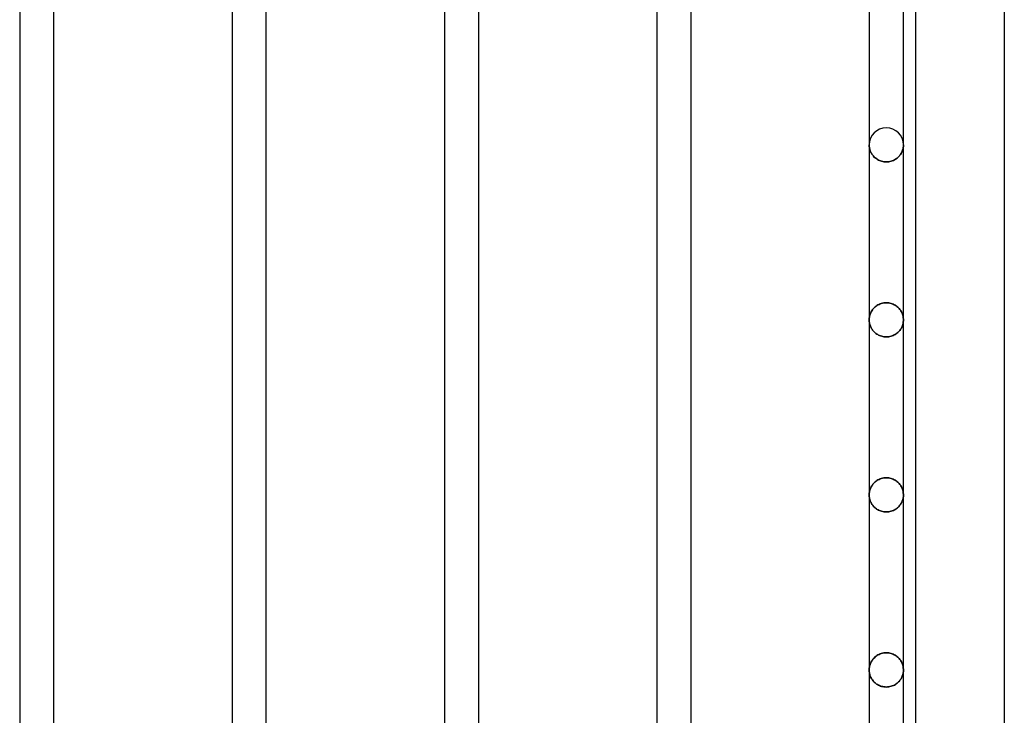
# Model space of a CAD drawing. Header units: millimetres. Extents: x -102 to 110, y -250 to 250.
# Tile 6 of 23: x 13 to 80, y -128 to -81. Entities that reach past the tile are written whole.
import ezdxf

# ---------------------------------------------------------------- set-up
doc = ezdxf.new("R2010")
doc.units = ezdxf.units.MM
doc.layers.add('HIDDEN', color=7, linetype='Continuous')
doc.layers.add('THICK', color=7, linetype='Continuous')

msp = doc.modelspace()

# ---------------------------------------------------------------- linework, layer by layer
at = {"layer": 'HIDDEN'}
for p, q in [((70.841, -89.658), (70.84, -89.6)), ((70.84, -89.6), (70.841, -89.658)), ((70.846, -89.716), (70.841, -89.658)), ((70.841, -89.658), (70.846, -89.716)), ((70.853, -89.774), (70.846, -89.716)), ((70.846, -89.716), (70.853, -89.774)), ((70.863, -89.832), (70.853, -89.774)), ((70.853, -89.774), (70.863, -89.832)), ((70.877, -89.889), (70.863, -89.832)), ((70.863, -89.832), (70.877, -89.889)), ((70.893, -89.946), (70.877, -89.889)), ((70.877, -89.889), (70.893, -89.946)), ((70.913, -90.003), (70.893, -89.946)), ((70.893, -89.946), (70.913, -90.003)), ((70.935, -90.059), (70.913, -90.003)), ((70.913, -90.003), (70.935, -90.059)), ((70.961, -90.114), (70.935, -90.059)), ((70.935, -90.059), (70.961, -90.114)), ((70.99, -90.168), (70.961, -90.114)), ((70.961, -90.114), (70.99, -90.168)), ((73.03, -90.133), (73.057, -90.076)), ((73.057, -90.076), (73.03, -90.133)), ((73.057, -90.076), (73.082, -90.018)), ((73.082, -90.018), (73.057, -90.076)), ((73.082, -90.018), (73.103, -89.959)), ((73.103, -89.959), (73.082, -90.018)), ((73.103, -89.959), (73.12, -89.9)), ((73.12, -89.9), (73.103, -89.959)), ((73.12, -89.9), (73.135, -89.841)), ((73.135, -89.841), (73.12, -89.9)), ((73.135, -89.841), (73.146, -89.781)), ((73.146, -89.781), (73.135, -89.841)), ((73.146, -89.781), (73.154, -89.721)), ((73.154, -89.721), (73.146, -89.781)), ((73.154, -89.721), (73.158, -89.66)), ((73.158, -89.66), (73.154, -89.721)), ((73.158, -89.66), (73.16, -89.6)), ((73.16, -89.6), (73.158, -89.66)), ((71.022, -90.222), (70.99, -90.168)), ((70.99, -90.168), (71.022, -90.222)), ((71.058, -90.274), (71.022, -90.222)), ((71.022, -90.222), (71.058, -90.274)), ((71.097, -90.325), (71.058, -90.274)), ((71.058, -90.274), (71.097, -90.325)), ((71.139, -90.374), (71.097, -90.325)), ((71.097, -90.325), (71.139, -90.374)), ((71.185, -90.422), (71.139, -90.374)), ((71.139, -90.374), (71.185, -90.422)), ((71.235, -90.468), (71.185, -90.422)), ((71.185, -90.422), (71.235, -90.468)), ((71.288, -90.511), (71.235, -90.468)), ((71.235, -90.468), (71.288, -90.511)), ((71.346, -90.553), (71.288, -90.511)), ((71.288, -90.511), (71.346, -90.553)), ((71.406, -90.591), (71.346, -90.553)), ((71.346, -90.553), (71.406, -90.591)), ((71.471, -90.626), (71.406, -90.591)), ((71.406, -90.591), (71.471, -90.626)), ((71.538, -90.658), (71.471, -90.626)), ((71.471, -90.626), (71.538, -90.658)), ((71.61, -90.686), (71.538, -90.658)), ((71.538, -90.658), (71.61, -90.686)), ((71.684, -90.709), (71.61, -90.686)), ((71.61, -90.686), (71.684, -90.709)), ((71.761, -90.728), (71.684, -90.709)), ((71.684, -90.709), (71.761, -90.728)), ((71.839, -90.742), (71.761, -90.728)), ((71.761, -90.728), (71.839, -90.742)), ((71.919, -90.75), (71.839, -90.742)), ((71.839, -90.742), (71.919, -90.75)), ((72, -90.753), (71.919, -90.75)), ((71.919, -90.75), (72, -90.753)), ((72, -90.753), (72.084, -90.75)), ((72.084, -90.75), (72, -90.753)), ((72.084, -90.75), (72.167, -90.741)), ((72.167, -90.741), (72.084, -90.75)), ((72.167, -90.741), (72.248, -90.726)), ((72.248, -90.726), (72.167, -90.741)), ((72.248, -90.726), (72.328, -90.706)), ((72.328, -90.706), (72.248, -90.726)), ((72.328, -90.706), (72.404, -90.681)), ((72.404, -90.681), (72.328, -90.706)), ((72.404, -90.681), (72.477, -90.651)), ((72.477, -90.651), (72.404, -90.681)), ((72.477, -90.651), (72.547, -90.617)), ((72.547, -90.617), (72.477, -90.651)), ((72.547, -90.617), (72.613, -90.58)), ((72.613, -90.58), (72.547, -90.617)), ((72.613, -90.58), (72.675, -90.539)), ((72.675, -90.539), (72.613, -90.58)), ((72.675, -90.539), (72.733, -90.495)), ((72.733, -90.495), (72.675, -90.539)), ((72.733, -90.495), (72.787, -90.449)), ((72.787, -90.449), (72.733, -90.495)), ((72.787, -90.449), (72.837, -90.4)), ((72.837, -90.4), (72.787, -90.449)), ((72.837, -90.4), (72.883, -90.35)), ((72.883, -90.35), (72.837, -90.4)), ((72.883, -90.35), (72.925, -90.297)), ((72.925, -90.297), (72.883, -90.35)), ((72.925, -90.297), (72.963, -90.244)), ((72.963, -90.244), (72.925, -90.297)), ((72.963, -90.244), (72.998, -90.189)), ((72.998, -90.189), (72.963, -90.244)), ((72.998, -90.189), (73.03, -90.133)), ((73.03, -90.133), (72.998, -90.189)), ((71.053, -100.794), (71.015, -100.852)), ((71.015, -100.852), (71.053, -100.794)), ((71.095, -100.738), (71.053, -100.794)), ((71.053, -100.794), (71.095, -100.738)), ((71.141, -100.684), (71.095, -100.738)), ((71.095, -100.738), (71.141, -100.684)), ((71.191, -100.632), (71.141, -100.684)), ((71.141, -100.684), (71.191, -100.632)), ((71.245, -100.582), (71.191, -100.632)), ((71.191, -100.632), (71.245, -100.582)), ((71.303, -100.535), (71.245, -100.582)), ((71.245, -100.582), (71.303, -100.535)), ((71.366, -100.491), (71.303, -100.535)), ((71.303, -100.535), (71.366, -100.491)), ((71.433, -100.45), (71.366, -100.491)), ((71.366, -100.491), (71.433, -100.45)), ((71.504, -100.412), (71.433, -100.45)), ((71.433, -100.45), (71.504, -100.412)), ((71.579, -100.38), (71.504, -100.412)), ((71.504, -100.412), (71.579, -100.38)), ((71.658, -100.352), (71.579, -100.38)), ((71.579, -100.38), (71.658, -100.352)), ((71.74, -100.33), (71.658, -100.352)), ((71.658, -100.352), (71.74, -100.33)), ((71.825, -100.313), (71.74, -100.33)), ((71.74, -100.33), (71.825, -100.313)), ((71.912, -100.303), (71.825, -100.313)), ((71.825, -100.313), (71.912, -100.303)), ((72, -100.3), (71.912, -100.303)), ((71.912, -100.303), (72, -100.3)), ((72.083, -100.303), (72, -100.3)), ((72, -100.3), (72.083, -100.303)), ((72.165, -100.312), (72.083, -100.303)), ((72.083, -100.303), (72.165, -100.312)), ((72.245, -100.326), (72.165, -100.312)), ((72.165, -100.312), (72.245, -100.326)), ((72.323, -100.346), (72.245, -100.326)), ((72.245, -100.326), (72.323, -100.346)), ((72.399, -100.371), (72.323, -100.346)), ((72.323, -100.346), (72.399, -100.371)), ((72.471, -100.401), (72.399, -100.371)), ((72.399, -100.371), (72.471, -100.401)), ((72.539, -100.434), (72.471, -100.401)), ((72.471, -100.401), (72.539, -100.434)), ((72.604, -100.471), (72.539, -100.434)), ((72.539, -100.434), (72.604, -100.471)), ((72.665, -100.512), (72.604, -100.471)), ((72.604, -100.471), (72.665, -100.512)), ((72.722, -100.555), (72.665, -100.512)), ((72.665, -100.512), (72.722, -100.555)), ((72.776, -100.6), (72.722, -100.555)), ((72.722, -100.555), (72.776, -100.6)), ((72.825, -100.648), (72.776, -100.6)), ((72.776, -100.6), (72.825, -100.648)), ((72.871, -100.698), (72.825, -100.648)), ((72.825, -100.648), (72.871, -100.698)), ((72.914, -100.75), (72.871, -100.698)), ((72.871, -100.698), (72.914, -100.75)), ((72.953, -100.803), (72.914, -100.75)), ((72.914, -100.75), (72.953, -100.803)), ((72.988, -100.857), (72.953, -100.803)), ((72.953, -100.803), (72.988, -100.857)), ((70.842, -101.404), (70.84, -101.467)), ((70.84, -101.467), (70.842, -101.404)), ((70.84, -101.467), (70.842, -101.528)), ((70.842, -101.528), (70.84, -101.467)), ((70.847, -101.341), (70.842, -101.404)), ((70.842, -101.404), (70.847, -101.341)), ((70.855, -101.278), (70.847, -101.341)), ((70.847, -101.341), (70.855, -101.278)), ((70.868, -101.215), (70.855, -101.278)), ((70.855, -101.278), (70.868, -101.215)), ((70.883, -101.153), (70.868, -101.215)), ((70.868, -101.215), (70.883, -101.153)), ((70.902, -101.091), (70.883, -101.153)), ((70.883, -101.153), (70.902, -101.091)), ((70.925, -101.03), (70.902, -101.091)), ((70.902, -101.091), (70.925, -101.03)), ((70.951, -100.969), (70.925, -101.03)), ((70.925, -101.03), (70.951, -100.969)), ((70.981, -100.91), (70.951, -100.969)), ((70.951, -100.969), (70.981, -100.91)), ((71.015, -100.852), (70.981, -100.91)), ((70.981, -100.91), (71.015, -100.852)), ((73.02, -100.912), (72.988, -100.857)), ((72.988, -100.857), (73.02, -100.912)), ((73.049, -100.97), (73.02, -100.912)), ((73.02, -100.912), (73.049, -100.97)), ((73.074, -101.028), (73.049, -100.97)), ((73.049, -100.97), (73.074, -101.028)), ((73.097, -101.088), (73.074, -101.028)), ((73.074, -101.028), (73.097, -101.088)), ((73.116, -101.15), (73.097, -101.088)), ((73.097, -101.088), (73.116, -101.15)), ((73.132, -101.212), (73.116, -101.15)), ((73.116, -101.15), (73.132, -101.212)), ((73.144, -101.275), (73.132, -101.212)), ((73.132, -101.212), (73.144, -101.275)), ((73.153, -101.338), (73.144, -101.275)), ((73.144, -101.275), (73.153, -101.338)), ((73.158, -101.402), (73.153, -101.338)), ((73.153, -101.338), (73.158, -101.402)), ((73.16, -101.467), (73.158, -101.402)), ((73.158, -101.402), (73.16, -101.467)), ((73.158, -101.531), (73.16, -101.467)), ((73.16, -101.467), (73.158, -101.531)), ((70.842, -101.528), (70.847, -101.59)), ((70.847, -101.59), (70.842, -101.528)), ((70.847, -101.59), (70.855, -101.651)), ((70.855, -101.651), (70.847, -101.59)), ((70.855, -101.651), (70.866, -101.711)), ((70.866, -101.711), (70.855, -101.651)), ((70.866, -101.711), (70.881, -101.771)), ((70.881, -101.771), (70.866, -101.711)), ((70.881, -101.771), (70.898, -101.829)), ((70.898, -101.829), (70.881, -101.771)), ((70.898, -101.829), (70.919, -101.887)), ((70.919, -101.887), (70.898, -101.829)), ((70.919, -101.887), (70.943, -101.943)), ((70.943, -101.943), (70.919, -101.887)), ((70.943, -101.943), (70.97, -101.998)), ((70.97, -101.998), (70.943, -101.943)), ((70.97, -101.998), (70.999, -102.052)), ((70.999, -102.052), (70.97, -101.998)), ((70.999, -102.052), (71.032, -102.104)), ((71.032, -102.104), (70.999, -102.052)), ((71.032, -102.104), (71.068, -102.155)), ((71.068, -102.155), (71.032, -102.104)), ((72.914, -102.178), (72.953, -102.126)), ((72.953, -102.126), (72.914, -102.178)), ((72.953, -102.126), (72.988, -102.072)), ((72.988, -102.072), (72.953, -102.126)), ((72.988, -102.072), (73.02, -102.017)), ((73.02, -102.017), (72.988, -102.072)), ((73.02, -102.017), (73.049, -101.96)), ((73.049, -101.96), (73.02, -102.017)), ((73.049, -101.96), (73.075, -101.902)), ((73.075, -101.902), (73.049, -101.96)), ((73.075, -101.902), (73.097, -101.843)), ((73.097, -101.843), (73.075, -101.902)), ((73.097, -101.843), (73.116, -101.782)), ((73.116, -101.782), (73.097, -101.843)), ((73.116, -101.782), (73.132, -101.72)), ((73.132, -101.72), (73.116, -101.782)), ((73.132, -101.72), (73.144, -101.658)), ((73.144, -101.658), (73.132, -101.72)), ((73.144, -101.658), (73.153, -101.595)), ((73.153, -101.595), (73.144, -101.658)), ((73.153, -101.595), (73.158, -101.531)), ((73.158, -101.531), (73.153, -101.595)), ((71.068, -102.155), (71.107, -102.204)), ((71.107, -102.204), (71.068, -102.155)), ((71.107, -102.204), (71.15, -102.253)), ((71.15, -102.253), (71.107, -102.204)), ((71.15, -102.253), (71.196, -102.299)), ((71.196, -102.299), (71.15, -102.253)), ((71.196, -102.299), (71.245, -102.344)), ((71.245, -102.344), (71.196, -102.299)), ((71.245, -102.344), (71.298, -102.386)), ((71.298, -102.386), (71.245, -102.344)), ((71.298, -102.386), (71.355, -102.426)), ((71.355, -102.426), (71.298, -102.386)), ((71.355, -102.426), (71.415, -102.463)), ((71.415, -102.463), (71.355, -102.426)), ((71.415, -102.463), (71.478, -102.498)), ((71.478, -102.498), (71.415, -102.463)), ((71.478, -102.498), (71.545, -102.528)), ((71.545, -102.528), (71.478, -102.498)), ((71.545, -102.528), (71.616, -102.555)), ((71.616, -102.555), (71.545, -102.528)), ((71.616, -102.555), (71.688, -102.578)), ((71.688, -102.578), (71.616, -102.555)), ((71.688, -102.578), (71.764, -102.596)), ((71.764, -102.596), (71.688, -102.578)), ((71.764, -102.596), (71.841, -102.609)), ((71.841, -102.609), (71.764, -102.596)), ((71.841, -102.609), (71.92, -102.617)), ((71.92, -102.617), (71.841, -102.609)), ((71.92, -102.617), (72, -102.62)), ((72, -102.62), (71.92, -102.617)), ((72, -102.62), (72.083, -102.617)), ((72.083, -102.617), (72, -102.62)), ((72.083, -102.617), (72.165, -102.608)), ((72.165, -102.608), (72.083, -102.617)), ((72.165, -102.608), (72.245, -102.594)), ((72.245, -102.594), (72.165, -102.608)), ((72.245, -102.594), (72.323, -102.575)), ((72.323, -102.575), (72.245, -102.594)), ((72.323, -102.575), (72.398, -102.55)), ((72.398, -102.55), (72.323, -102.575)), ((72.398, -102.55), (72.47, -102.522)), ((72.47, -102.522), (72.398, -102.55)), ((72.47, -102.522), (72.539, -102.489)), ((72.539, -102.489), (72.47, -102.522)), ((72.539, -102.489), (72.604, -102.452)), ((72.604, -102.452), (72.539, -102.489)), ((72.604, -102.452), (72.665, -102.413)), ((72.665, -102.413), (72.604, -102.452)), ((72.665, -102.413), (72.723, -102.37)), ((72.723, -102.37), (72.665, -102.413)), ((72.723, -102.37), (72.776, -102.325)), ((72.776, -102.325), (72.723, -102.37)), ((72.776, -102.325), (72.826, -102.278)), ((72.826, -102.278), (72.776, -102.325)), ((72.826, -102.278), (72.872, -102.229)), ((72.872, -102.229), (72.826, -102.278)), ((72.872, -102.229), (72.914, -102.178)), ((72.914, -102.178), (72.872, -102.229)), ((70.981, -112.777), (70.951, -112.837)), ((70.951, -112.837), (70.981, -112.777)), ((71.015, -112.719), (70.981, -112.777)), ((70.981, -112.777), (71.015, -112.719)), ((71.053, -112.662), (71.015, -112.719)), ((71.015, -112.719), (71.053, -112.662)), ((71.095, -112.606), (71.053, -112.662)), ((71.053, -112.662), (71.095, -112.606)), ((71.14, -112.552), (71.095, -112.606)), ((71.095, -112.606), (71.14, -112.552)), ((71.19, -112.5), (71.14, -112.552)), ((71.14, -112.552), (71.19, -112.5)), ((71.245, -112.45), (71.19, -112.5)), ((71.19, -112.5), (71.245, -112.45)), ((71.303, -112.402), (71.245, -112.45)), ((71.245, -112.45), (71.303, -112.402)), ((71.366, -112.358), (71.303, -112.402)), ((71.303, -112.402), (71.366, -112.358)), ((71.433, -112.317), (71.366, -112.358)), ((71.366, -112.358), (71.433, -112.317)), ((71.504, -112.28), (71.433, -112.317)), ((71.433, -112.317), (71.504, -112.28)), ((71.579, -112.247), (71.504, -112.28)), ((71.504, -112.28), (71.579, -112.247)), ((71.658, -112.219), (71.579, -112.247)), ((71.579, -112.247), (71.658, -112.219)), ((71.74, -112.197), (71.658, -112.219)), ((71.658, -112.219), (71.74, -112.197)), ((71.825, -112.181), (71.74, -112.197)), ((71.74, -112.197), (71.825, -112.181)), ((71.912, -112.171), (71.825, -112.181)), ((71.825, -112.181), (71.912, -112.171)), ((72, -112.167), (71.912, -112.171)), ((71.912, -112.171), (72, -112.167)), ((72.083, -112.17), (72, -112.167)), ((72, -112.167), (72.083, -112.17)), ((72.165, -112.179), (72.083, -112.17)), ((72.083, -112.17), (72.165, -112.179)), ((72.245, -112.194), (72.165, -112.179)), ((72.165, -112.179), (72.245, -112.194)), ((72.323, -112.214), (72.245, -112.194)), ((72.245, -112.194), (72.323, -112.214)), ((72.398, -112.239), (72.323, -112.214)), ((72.323, -112.214), (72.398, -112.239)), ((72.47, -112.268), (72.398, -112.239)), ((72.398, -112.239), (72.47, -112.268)), ((72.538, -112.301), (72.47, -112.268)), ((72.47, -112.268), (72.538, -112.301)), ((72.603, -112.338), (72.538, -112.301)), ((72.538, -112.301), (72.603, -112.338)), ((72.664, -112.378), (72.603, -112.338)), ((72.603, -112.338), (72.664, -112.378)), ((72.722, -112.421), (72.664, -112.378)), ((72.664, -112.378), (72.722, -112.421)), ((72.775, -112.467), (72.722, -112.421)), ((72.722, -112.421), (72.775, -112.467)), ((72.825, -112.515), (72.775, -112.467)), ((72.775, -112.467), (72.825, -112.515)), ((72.871, -112.565), (72.825, -112.515)), ((72.825, -112.515), (72.871, -112.565)), ((72.913, -112.616), (72.871, -112.565)), ((72.871, -112.565), (72.913, -112.616)), ((72.952, -112.669), (72.913, -112.616)), ((72.913, -112.616), (72.952, -112.669)), ((72.987, -112.723), (72.952, -112.669)), ((72.952, -112.669), (72.987, -112.723)), ((73.02, -112.779), (72.987, -112.723)), ((72.987, -112.723), (73.02, -112.779)), ((73.048, -112.836), (73.02, -112.779)), ((73.02, -112.779), (73.048, -112.836)), ((70.842, -113.27), (70.84, -113.333)), ((70.84, -113.333), (70.842, -113.27)), ((70.84, -113.333), (70.841, -113.392)), ((70.842, -113.394), (70.84, -113.333)), ((70.841, -113.392), (70.846, -113.45)), ((70.847, -113.207), (70.842, -113.27)), ((70.842, -113.27), (70.847, -113.207)), ((70.846, -113.454), (70.842, -113.394)), ((70.846, -113.45), (70.853, -113.508)), ((70.854, -113.514), (70.846, -113.454)), ((70.855, -113.145), (70.847, -113.207)), ((70.847, -113.207), (70.855, -113.145)), ((70.867, -113.082), (70.855, -113.145)), ((70.855, -113.145), (70.867, -113.082)), ((70.883, -113.02), (70.867, -113.082)), ((70.867, -113.082), (70.883, -113.02)), ((70.902, -112.958), (70.883, -113.02)), ((70.883, -113.02), (70.902, -112.958)), ((70.925, -112.897), (70.902, -112.958)), ((70.902, -112.958), (70.925, -112.897)), ((70.951, -112.837), (70.925, -112.897)), ((70.925, -112.897), (70.951, -112.837)), ((73.074, -112.895), (73.048, -112.836)), ((73.048, -112.836), (73.074, -112.895)), ((73.097, -112.955), (73.074, -112.895)), ((73.074, -112.895), (73.097, -112.955)), ((73.116, -113.016), (73.097, -112.955)), ((73.097, -112.955), (73.116, -113.016)), ((73.132, -113.078), (73.116, -113.016)), ((73.116, -113.016), (73.132, -113.078)), ((73.144, -113.141), (73.132, -113.078)), ((73.132, -113.078), (73.144, -113.141)), ((73.153, -113.205), (73.144, -113.141)), ((73.144, -113.141), (73.153, -113.205)), ((73.146, -113.514), (73.154, -113.454)), ((73.154, -113.45), (73.147, -113.508)), ((73.158, -113.269), (73.153, -113.205)), ((73.153, -113.205), (73.158, -113.269)), ((73.159, -113.392), (73.154, -113.45)), ((73.154, -113.454), (73.158, -113.394)), ((73.16, -113.333), (73.158, -113.269)), ((73.158, -113.269), (73.16, -113.333)), ((73.158, -113.394), (73.16, -113.333)), ((73.16, -113.333), (73.159, -113.392)), ((70.853, -113.508), (70.864, -113.565)), ((70.865, -113.574), (70.854, -113.514)), ((70.864, -113.565), (70.877, -113.623)), ((70.88, -113.634), (70.865, -113.574)), ((70.877, -113.623), (70.893, -113.68)), ((70.897, -113.693), (70.88, -113.634)), ((70.893, -113.68), (70.913, -113.737)), ((70.918, -113.752), (70.897, -113.693)), ((70.913, -113.737), (70.935, -113.793)), ((70.943, -113.81), (70.918, -113.752)), ((70.935, -113.793), (70.961, -113.848)), ((70.971, -113.867), (70.943, -113.81)), ((70.961, -113.848), (70.99, -113.902)), ((71.002, -113.923), (70.971, -113.867)), ((70.99, -113.902), (71.022, -113.955)), ((71.037, -113.978), (71.002, -113.923)), ((71.022, -113.955), (71.058, -114.008)), ((71.075, -114.031), (71.037, -113.978)), ((71.058, -114.008), (71.097, -114.059)), ((71.118, -114.084), (71.075, -114.031)), ((71.097, -114.059), (71.139, -114.108)), ((71.164, -114.134), (71.118, -114.084)), ((71.139, -114.108), (71.185, -114.156)), ((71.213, -114.183), (71.164, -114.134)), ((71.185, -114.156), (71.235, -114.202)), ((72.815, -114.156), (72.765, -114.202)), ((72.787, -114.183), (72.836, -114.134)), ((72.861, -114.108), (72.815, -114.156)), ((72.836, -114.134), (72.882, -114.084)), ((72.903, -114.059), (72.861, -114.108)), ((72.882, -114.084), (72.925, -114.031)), ((72.942, -114.008), (72.903, -114.059)), ((72.925, -114.031), (72.963, -113.978)), ((72.978, -113.955), (72.942, -114.008)), ((72.963, -113.978), (72.998, -113.923)), ((73.01, -113.902), (72.978, -113.955)), ((72.998, -113.923), (73.029, -113.867)), ((73.039, -113.848), (73.01, -113.902)), ((73.029, -113.867), (73.057, -113.81)), ((73.065, -113.793), (73.039, -113.848)), ((73.057, -113.81), (73.082, -113.752)), ((73.087, -113.737), (73.065, -113.793)), ((73.082, -113.752), (73.103, -113.693)), ((73.107, -113.68), (73.087, -113.737)), ((73.103, -113.693), (73.12, -113.634)), ((73.123, -113.623), (73.107, -113.68)), ((73.12, -113.634), (73.135, -113.574)), ((73.136, -113.565), (73.123, -113.623)), ((73.135, -113.574), (73.146, -113.514)), ((73.147, -113.508), (73.136, -113.565)), ((71.267, -114.229), (71.213, -114.183)), ((71.235, -114.202), (71.288, -114.246)), ((71.325, -114.273), (71.267, -114.229)), ((71.288, -114.246), (71.345, -114.287)), ((71.387, -114.314), (71.325, -114.273)), ((71.345, -114.287), (71.406, -114.325)), ((71.453, -114.351), (71.387, -114.314)), ((71.406, -114.325), (71.47, -114.361)), ((71.522, -114.385), (71.453, -114.351)), ((71.47, -114.361), (71.538, -114.392)), ((71.595, -114.415), (71.522, -114.385)), ((71.538, -114.392), (71.609, -114.42)), ((71.671, -114.44), (71.595, -114.415)), ((71.609, -114.42), (71.683, -114.444)), ((71.751, -114.461), (71.671, -114.44)), ((71.683, -114.444), (71.76, -114.463)), ((71.832, -114.475), (71.751, -114.461)), ((71.76, -114.463), (71.839, -114.476)), ((71.916, -114.484), (71.832, -114.475)), ((71.839, -114.476), (71.919, -114.485)), ((72, -114.487), (71.916, -114.484)), ((71.919, -114.485), (72, -114.487)), ((72, -114.487), (72.084, -114.484)), ((72.081, -114.485), (72, -114.487)), ((72.161, -114.476), (72.081, -114.485)), ((72.084, -114.484), (72.168, -114.475)), ((72.24, -114.463), (72.161, -114.476)), ((72.168, -114.475), (72.249, -114.461)), ((72.317, -114.444), (72.24, -114.463)), ((72.249, -114.461), (72.329, -114.44)), ((72.391, -114.42), (72.317, -114.444)), ((72.329, -114.44), (72.405, -114.415)), ((72.462, -114.392), (72.391, -114.42)), ((72.405, -114.415), (72.478, -114.385)), ((72.53, -114.361), (72.462, -114.392)), ((72.478, -114.385), (72.547, -114.351)), ((72.594, -114.325), (72.53, -114.361)), ((72.547, -114.351), (72.613, -114.314)), ((72.655, -114.287), (72.594, -114.325)), ((72.613, -114.314), (72.675, -114.273)), ((72.712, -114.246), (72.655, -114.287)), ((72.675, -114.273), (72.733, -114.229)), ((72.765, -114.202), (72.712, -114.246)), ((72.733, -114.229), (72.787, -114.183)), ((71.505, -124.147), (71.434, -124.183)), ((71.434, -124.183), (71.505, -124.147)), ((71.58, -124.114), (71.505, -124.147)), ((71.505, -124.147), (71.58, -124.114)), ((71.659, -124.086), (71.58, -124.114)), ((71.58, -124.114), (71.659, -124.086)), ((71.741, -124.064), (71.659, -124.086)), ((71.659, -124.086), (71.741, -124.064)), ((71.826, -124.048), (71.741, -124.064)), ((71.741, -124.064), (71.826, -124.048)), ((71.912, -124.038), (71.826, -124.048)), ((71.826, -124.048), (71.912, -124.038)), ((72, -124.035), (71.912, -124.038)), ((71.912, -124.038), (72, -124.035)), ((72.083, -124.038), (72, -124.035)), ((72, -124.035), (72.083, -124.038)), ((72.165, -124.046), (72.083, -124.038)), ((72.083, -124.038), (72.165, -124.046)), ((72.245, -124.061), (72.165, -124.046)), ((72.165, -124.046), (72.245, -124.061)), ((72.323, -124.081), (72.245, -124.061)), ((72.245, -124.061), (72.323, -124.081)), ((72.398, -124.106), (72.323, -124.081)), ((72.323, -124.081), (72.398, -124.106)), ((72.47, -124.135), (72.398, -124.106)), ((72.398, -124.106), (72.47, -124.135)), ((72.538, -124.168), (72.47, -124.135)), ((72.47, -124.135), (72.538, -124.168)), ((72.603, -124.205), (72.538, -124.168)), ((72.538, -124.168), (72.603, -124.205)), ((70.902, -124.824), (70.883, -124.886)), ((70.883, -124.886), (70.902, -124.824)), ((70.925, -124.763), (70.902, -124.824)), ((70.902, -124.824), (70.925, -124.763)), ((70.952, -124.702), (70.925, -124.763)), ((70.925, -124.763), (70.952, -124.702)), ((70.982, -124.643), (70.952, -124.702)), ((70.952, -124.702), (70.982, -124.643)), ((71.016, -124.584), (70.982, -124.643)), ((70.982, -124.643), (71.016, -124.584)), ((71.054, -124.527), (71.016, -124.584)), ((71.016, -124.584), (71.054, -124.527)), ((71.095, -124.472), (71.054, -124.527)), ((71.054, -124.527), (71.095, -124.472)), ((71.141, -124.418), (71.095, -124.472)), ((71.095, -124.472), (71.141, -124.418)), ((71.191, -124.365), (71.141, -124.418)), ((71.141, -124.418), (71.191, -124.365)), ((71.246, -124.316), (71.191, -124.365)), ((71.191, -124.365), (71.246, -124.316)), ((71.304, -124.268), (71.246, -124.316)), ((71.246, -124.316), (71.304, -124.268)), ((71.367, -124.224), (71.304, -124.268)), ((71.304, -124.268), (71.367, -124.224)), ((71.434, -124.183), (71.367, -124.224)), ((71.367, -124.224), (71.434, -124.183)), ((72.664, -124.245), (72.603, -124.205)), ((72.603, -124.205), (72.664, -124.245)), ((72.721, -124.288), (72.664, -124.245)), ((72.664, -124.245), (72.721, -124.288)), ((72.775, -124.334), (72.721, -124.288)), ((72.721, -124.288), (72.775, -124.334)), ((72.824, -124.381), (72.775, -124.334)), ((72.775, -124.334), (72.824, -124.381)), ((72.871, -124.431), (72.824, -124.381)), ((72.824, -124.381), (72.871, -124.431)), ((72.913, -124.482), (72.871, -124.431)), ((72.871, -124.431), (72.913, -124.482)), ((72.952, -124.535), (72.913, -124.482)), ((72.913, -124.482), (72.952, -124.535)), ((72.987, -124.589), (72.952, -124.535)), ((72.952, -124.535), (72.987, -124.589)), ((73.019, -124.645), (72.987, -124.589)), ((72.987, -124.589), (73.019, -124.645)), ((73.048, -124.702), (73.019, -124.645)), ((73.019, -124.645), (73.048, -124.702)), ((73.074, -124.761), (73.048, -124.702)), ((73.048, -124.702), (73.074, -124.761)), ((73.097, -124.821), (73.074, -124.761)), ((73.074, -124.761), (73.097, -124.821)), ((73.116, -124.882), (73.097, -124.821)), ((73.097, -124.821), (73.116, -124.882)), ((70.842, -125.137), (70.84, -125.2)), ((70.84, -125.2), (70.842, -125.137)), ((70.84, -125.2), (70.841, -125.258)), ((70.841, -125.258), (70.84, -125.2)), ((70.841, -125.258), (70.846, -125.316)), ((70.846, -125.316), (70.841, -125.258)), ((70.847, -125.074), (70.842, -125.137)), ((70.842, -125.137), (70.847, -125.074)), ((70.846, -125.316), (70.853, -125.374)), ((70.853, -125.374), (70.846, -125.316)), ((70.855, -125.011), (70.847, -125.074)), ((70.847, -125.074), (70.855, -125.011)), ((70.853, -125.374), (70.863, -125.432)), ((70.863, -125.432), (70.853, -125.374)), ((70.868, -124.948), (70.855, -125.011)), ((70.855, -125.011), (70.868, -124.948)), ((70.863, -125.432), (70.877, -125.49)), ((70.877, -125.49), (70.863, -125.432)), ((70.883, -124.886), (70.868, -124.948)), ((70.868, -124.948), (70.883, -124.886)), ((70.877, -125.49), (70.893, -125.547)), ((70.893, -125.547), (70.877, -125.49)), ((73.103, -125.56), (73.12, -125.501)), ((73.12, -125.501), (73.103, -125.56)), ((73.132, -124.944), (73.116, -124.882)), ((73.116, -124.882), (73.132, -124.944)), ((73.12, -125.501), (73.135, -125.441)), ((73.135, -125.441), (73.12, -125.501)), ((73.144, -125.007), (73.132, -124.944)), ((73.132, -124.944), (73.144, -125.007)), ((73.135, -125.441), (73.146, -125.381)), ((73.146, -125.381), (73.135, -125.441)), ((73.153, -125.071), (73.144, -125.007)), ((73.144, -125.007), (73.153, -125.071)), ((73.146, -125.381), (73.154, -125.321)), ((73.154, -125.321), (73.146, -125.381)), ((73.158, -125.136), (73.153, -125.071)), ((73.153, -125.071), (73.158, -125.136)), ((73.154, -125.321), (73.158, -125.26)), ((73.158, -125.26), (73.154, -125.321)), ((73.16, -125.2), (73.158, -125.136)), ((73.158, -125.136), (73.16, -125.2)), ((73.158, -125.26), (73.16, -125.2)), ((73.16, -125.2), (73.158, -125.26)), ((70.893, -125.547), (70.913, -125.603)), ((70.913, -125.603), (70.893, -125.547)), ((70.913, -125.603), (70.935, -125.659)), ((70.935, -125.659), (70.913, -125.603)), ((70.935, -125.659), (70.961, -125.714)), ((70.961, -125.714), (70.935, -125.659)), ((70.961, -125.714), (70.99, -125.769)), ((70.99, -125.769), (70.961, -125.714)), ((70.99, -125.769), (71.022, -125.822)), ((71.022, -125.822), (70.99, -125.769)), ((71.022, -125.822), (71.058, -125.875)), ((71.058, -125.875), (71.022, -125.822)), ((71.058, -125.875), (71.097, -125.926)), ((71.097, -125.926), (71.058, -125.875)), ((71.097, -125.926), (71.139, -125.975)), ((71.139, -125.975), (71.097, -125.926)), ((71.139, -125.975), (71.185, -126.023)), ((71.185, -126.023), (71.139, -125.975)), ((71.185, -126.023), (71.235, -126.069)), ((71.235, -126.069), (71.185, -126.023)), ((71.235, -126.069), (71.288, -126.113)), ((71.288, -126.113), (71.235, -126.069)), ((71.288, -126.113), (71.345, -126.154)), ((71.345, -126.154), (71.288, -126.113)), ((71.345, -126.154), (71.406, -126.192)), ((71.406, -126.192), (71.345, -126.154)), ((72.613, -126.181), (72.675, -126.14)), ((72.675, -126.14), (72.613, -126.181)), ((72.675, -126.14), (72.733, -126.096)), ((72.733, -126.096), (72.675, -126.14)), ((72.733, -126.096), (72.787, -126.05)), ((72.787, -126.05), (72.733, -126.096)), ((72.787, -126.05), (72.836, -126.001)), ((72.836, -126.001), (72.787, -126.05)), ((72.836, -126.001), (72.883, -125.951)), ((72.883, -125.951), (72.836, -126.001)), ((72.883, -125.951), (72.925, -125.898)), ((72.925, -125.898), (72.883, -125.951)), ((72.925, -125.898), (72.963, -125.844)), ((72.963, -125.844), (72.925, -125.898)), ((72.963, -125.844), (72.998, -125.789)), ((72.998, -125.789), (72.963, -125.844)), ((72.998, -125.789), (73.03, -125.733)), ((73.03, -125.733), (72.998, -125.789)), ((73.03, -125.733), (73.057, -125.676)), ((73.057, -125.676), (73.03, -125.733)), ((73.057, -125.676), (73.082, -125.618)), ((73.082, -125.618), (73.057, -125.676)), ((73.082, -125.618), (73.103, -125.56)), ((73.103, -125.56), (73.082, -125.618)), ((71.406, -126.192), (71.47, -126.228)), ((71.47, -126.228), (71.406, -126.192)), ((71.47, -126.228), (71.538, -126.26)), ((71.538, -126.26), (71.47, -126.228)), ((71.538, -126.26), (71.609, -126.287)), ((71.609, -126.287), (71.538, -126.26)), ((71.609, -126.287), (71.683, -126.311)), ((71.683, -126.311), (71.609, -126.287)), ((71.683, -126.311), (71.76, -126.33)), ((71.76, -126.33), (71.683, -126.311)), ((71.76, -126.33), (71.839, -126.343)), ((71.839, -126.343), (71.76, -126.33)), ((71.839, -126.343), (71.919, -126.352)), ((71.919, -126.352), (71.839, -126.343)), ((71.919, -126.352), (72, -126.355)), ((72, -126.355), (71.919, -126.352)), ((72, -126.355), (72.084, -126.352)), ((72.084, -126.352), (72, -126.355)), ((72.084, -126.352), (72.168, -126.343)), ((72.168, -126.343), (72.084, -126.352)), ((72.168, -126.343), (72.249, -126.328)), ((72.249, -126.328), (72.168, -126.343)), ((72.249, -126.328), (72.329, -126.308)), ((72.329, -126.308), (72.249, -126.328)), ((72.329, -126.308), (72.405, -126.282)), ((72.405, -126.282), (72.329, -126.308)), ((72.405, -126.282), (72.478, -126.253)), ((72.478, -126.253), (72.405, -126.282)), ((72.478, -126.253), (72.547, -126.219)), ((72.547, -126.219), (72.478, -126.253)), ((72.547, -126.219), (72.613, -126.181)), ((72.613, -126.181), (72.547, -126.219))]:
    msp.add_line(p, q, dxfattribs=at)
for start, end in [(89.99998, 179.99991), (0.00011, 89.99998)]:
    msp.add_arc((72, -89.6), 1.16, start, end, dxfattribs=at)
at = {"layer": 'THICK'}
for p, q in [((73.16, -159.556), (73.16, 0)), ((13.24, -1.16), (13.24, -159.556)), ((15.56, -159.556), (15.56, -1.16)), ((27.64, -1.16), (27.64, -159.556)), ((29.96, -159.556), (29.96, -1.16)), ((42.04, -1.16), (42.04, -159.556)), ((44.36, -159.556), (44.36, -1.16)), ((56.44, -1.16), (56.44, -159.556)), ((58.76, -159.556), (58.76, -1.16)), ((70.84, -1.16), (70.84, -159.556)), ((80, -58.435), (80, -162.572)), ((73.968, -59.05), (73.968, -159.556))]:
    msp.add_line(p, q, dxfattribs=at)

doc.saveas('drawing.dxf')
